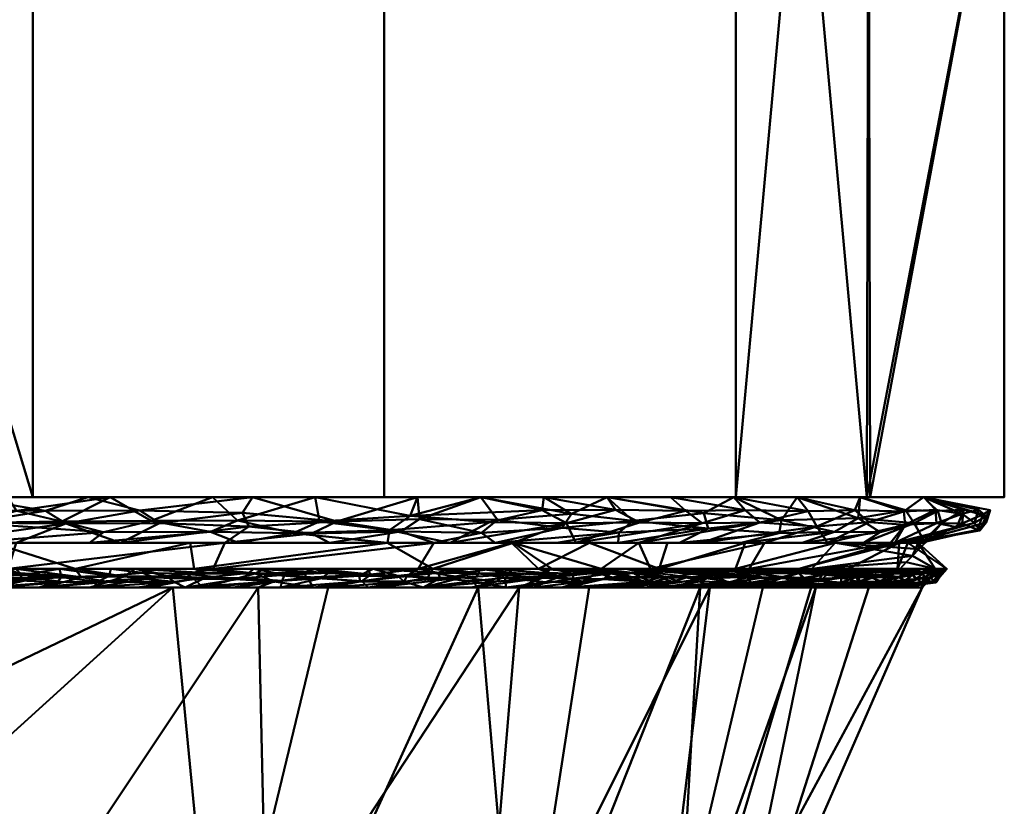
# Model space of a CAD drawing. Header units: millimetres. Extents: x -131 to 75, y -78 to 122.
# Tile 39 of 42: x 6 to 22, y -40 to -28. Entities that reach past the tile are written whole.
import ezdxf

# ---------------------------------------------------------------- set-up
doc = ezdxf.new("R2010")
doc.units = ezdxf.units.MM
doc.layers.add('G-IMPT', color=8, linetype='Continuous', lineweight=30)
doc.layers.add('P-SANR-FIXT', color=6, linetype='Continuous', lineweight=30)

# ---------------------------------------------------------------- blocks, each defined once
blk = doc.blocks.new('FFAS1722-709500ZN0 - 3D_FFAS1722-709500ZN0_D0_ipt-92439-View 1')
at = {"layer": 'G-IMPT', "lineweight": 40}
mesh = blk.add_polyface(dxfattribs=at)
corners = [(-5.328, 48.862, 19.718), (-5.116, 50.622, 18.935), (-4.904, 52.381, 18.151), (-4.693, 54.141, 17.368), (-4.481, 55.9, 16.584), (-9.467, 55.9, 14.335), (-13.493, 55.9, 10.633), (-16.151, 55.9, 5.853), (-17.173, 55.9, 0.48), (-16.453, 55.9, -4.942), (-14.066, 55.9, -9.863), (-10.252, 55.9, -13.785), (-5.4, 55.9, -16.308), (0, 55.9, -17.179), (2.26, 55.9, -17.03), (4.481, 55.9, -16.584), (4.693, 54.141, -17.368), (4.904, 52.381, -18.151), (5.116, 50.622, -18.935), (5.328, 48.862, -19.718), (2.687, 48.862, -20.248), (0, 48.862, -20.425), (-13.459, 48.862, -15.364), (-20.248, 48.862, -2.687), (-17.001, 48.862, 11.321), (-6.73, 48.862, -17.894), (-11.164, 48.862, 15.52), (-8.785, 48.862, 17.231), (-16.853, 48.862, -9.025), (-18.624, 48.862, 4.317), (-10.094, 48.862, -16.629), (-3.365, 48.862, -19.16), (-14.083, 48.862, 13.42), (-15.156, 48.862, -12.194), (-18.551, 48.862, -5.856), (-19.436, 48.862, 0.815), (-17.813, 48.862, 7.819)]
mesh.append_faces([[corners[k] for k in face] for face in [(16, 14, 15), (20, 18, 19)]], dxfattribs={"vtx0": -1})
mesh.append_faces([[corners[k] for k in face] for face in [(2, 27, 1), (13, 31, 12), (31, 13, 21), (10, 28, 9), (11, 22, 10), (7, 24, 6), (9, 23, 8), (8, 29, 7), (3, 5, 2), (26, 5, 32), (6, 32, 5)]], dxfattribs={"vtx0": -1, "vtx1": -1})
mesh.append_faces([[corners[k] for k in face] for face in [(17, 20, 14), (5, 27, 2)]], dxfattribs={"vtx0": -1, "vtx1": -1, "vtx2": -1})
mesh.append_faces([[corners[k] for k in face] for face in [(30, 11, 12), (14, 16, 17), (20, 17, 18), (6, 24, 32), (7, 29, 36)]], dxfattribs={"vtx0": -1, "vtx2": -1})
mesh.append_faces([[corners[k] for k in face] for face in [(13, 14, 20), (30, 22, 11), (25, 30, 12, 31), (36, 24, 7), (20, 21, 13), (33, 28, 10), (23, 35, 8), (35, 29, 8), (34, 23, 9), (26, 27, 5), (22, 33, 10), (28, 34, 9)]], dxfattribs={"vtx1": -1, "vtx2": -1})
mesh.append_faces([[corners[k] for k in face] for face in [(27, 0, 1), (3, 4, 5)]], dxfattribs={"vtx2": -1})
mesh = blk.add_polyface(dxfattribs=at)
corners = [(-20.38, 48.709, -2.33), (-20.486, 48.669, -1.522), (-20.432, 48.769, -1.32), (-20.177, 48.733, -3.607), (-19.823, 48.862, -3.48), (-20.012, 48.766, -4.333), (-20.461, 48.785, -0.4), (-19.842, 48.862, -0.936), (-19.912, 48.574, -5.38), (-20.046, 48.574, -4.714), (-19.944, 48.635, -5.037), (-20.155, 48.733, 3.726), (-20.261, 48.643, 3.516), (-20.084, 48.664, 4.332), (-20.253, 48.65, -3.527), (-20.101, 48.67, -4.232), (-20.241, 48.783, -3.029), (-20.299, 48.699, -3.003), (-19.903, 48.71, -4.963), (-19.639, 48.862, -0.061), (-20.045, 48.862, -1.812), (-20.248, 48.862, -2.687), (-20.581, 48.574, -0.678), (-20.626, 48.574, 0), (-20.509, 48.699, -0.677), (-20.492, 48.574, -2.035), (-20.437, 48.574, 0.456), (-20.249, 48.574, 0.912), (-20.508, 48.7, 0.689), (-20.515, 48.706, 0.006), (-20.37, 48.646, 2.797), (-20.278, 48.719, 3.05), (-20.427, 48.763, 1.44), (-20.467, 48.777, 0.334), (-20.495, 48.657, 1.531), (-19.875, 48.697, 5.111), (-19.985, 48.755, 4.488), (-19.493, 48.574, 2.735), (-20.375, 48.711, 2.361), (-19.233, 48.862, 1.69), (-20.449, 48.643, 2.16), (-19.871, 48.574, 1.823), (-20.447, 48.574, -2.714), (-20.18, 48.574, -4.047), (-20.313, 48.574, -3.38), (-20.537, 48.574, -1.357), (-19.436, 48.862, 0.815)]
mesh.append_faces([[corners[k] for k in face] for face in [(20, 2, 7), (41, 34, 27), (4, 16, 21), (44, 14, 43)]], dxfattribs={"vtx0": -1, "vtx1": -1})
mesh.append_faces([[corners[k] for k in face] for face in [(0, 1, 2), (3, 4, 5), (2, 6, 7), (11, 12, 13), (14, 3, 15), (16, 17, 0), (15, 5, 18), (9, 15, 10), (16, 0, 21), (0, 25, 1), (30, 12, 31), (32, 33, 28), (32, 28, 34), (35, 36, 13), (37, 12, 30), (32, 38, 39), (34, 28, 27), (38, 40, 30), (32, 34, 38), (29, 24, 23), (34, 40, 38), (13, 36, 11), (38, 30, 31), (11, 31, 12), (40, 41, 30), (40, 34, 41), (3, 5, 15), (14, 42, 17), (43, 14, 15), (18, 10, 15), (3, 14, 17), (16, 3, 17), (24, 1, 22), (3, 16, 4), (33, 6, 29), (24, 2, 1), (2, 20, 0), (19, 6, 33), (0, 17, 42), (32, 46, 33), (24, 6, 2), (28, 33, 29), (26, 28, 29), (24, 29, 6)]], dxfattribs={"vtx0": -1, "vtx1": -1, "vtx2": -1})
mesh.append_faces([[corners[k] for k in face] for face in [(6, 19, 7), (29, 23, 26), (0, 42, 25), (1, 45, 22)]], dxfattribs={"vtx0": -1, "vtx2": -1})
mesh.append_faces([[corners[k] for k in face] for face in [(8, 9, 10), (22, 23, 24), (26, 27, 28), (9, 43, 15), (44, 42, 14), (20, 21, 0), (25, 45, 1)]], dxfattribs={"vtx1": -1, "vtx2": -1})
mesh = blk.add_polyface(dxfattribs=at)
corners = [(-19.623, 48.77, -5.841), (-18.975, 48.862, -5.064), (-18.551, 48.862, -5.856), (-19.008, 48.713, 7.705), (-19.146, 48.637, 7.516), (-18.814, 48.648, 8.289), (-19.985, 48.755, 4.488), (-18.827, 48.862, 3.441), (-20.155, 48.733, 3.726), (-19.009, 48.695, -7.735), (-18.665, 48.759, -8.43), (-18.721, 48.662, -8.47), (-19.599, 48.78, 5.9), (-19.806, 48.783, 5.156), (-19.699, 48.706, 5.728), (-18.433, 48.734, 8.963), (-18.73, 48.726, 8.336), (-19.275, 48.777, -6.892), (-19.011, 48.785, -7.577), (-19.239, 48.704, -7.125), (-18.53, 48.574, -7.442), (-18.991, 48.574, -6.755), (-19.875, 48.697, 5.111), (-18.361, 48.574, 5.469), (-19.903, 48.71, -4.963), (-20.012, 48.766, -4.333), (-19.451, 48.574, -6.068), (-19.912, 48.574, -5.38), (-19.725, 48.669, -5.738), (-19.399, 48.862, -4.272), (-19.457, 48.705, -6.506), (-19.944, 48.635, -5.037), (-20.427, 48.763, 1.44), (-19.233, 48.862, 1.69), (-19.436, 48.862, 0.815), (-19.03, 48.862, 2.566), (-20.375, 48.711, 2.361), (-18.624, 48.862, 4.317), (-18.421, 48.862, 5.192), (-18.738, 48.574, 4.558), (-17.983, 48.574, 6.381), (-19.277, 48.695, 7.04), (-19.509, 48.705, 6.347), (-19.296, 48.779, 6.829), (-18.015, 48.862, 6.943), (-19.116, 48.574, 3.646), (-20.261, 48.643, 3.516), (-19.493, 48.574, 2.735), (-20.084, 48.664, 4.332), (-20.278, 48.719, 3.05), (-18.218, 48.862, 6.068), (-20.37, 48.646, 2.797), (-19.871, 48.574, 1.823), (-18.126, 48.862, -6.649), (-19.823, 48.862, -3.48), (-19.639, 48.862, -0.061), (-20.467, 48.777, 0.334)]
mesh.append_faces([[corners[k] for k in face] for face in [(37, 13, 38), (23, 22, 39), (45, 46, 47), (39, 48, 45), (38, 12, 50), (47, 51, 52), (53, 17, 2), (55, 56, 34), (35, 49, 7), (7, 6, 37)]], dxfattribs={"vtx0": -1, "vtx1": -1})
mesh.append_faces([[corners[k] for k in face] for face in [(3, 4, 5), (6, 7, 8), (9, 10, 11), (12, 13, 14), (15, 16, 5), (17, 18, 19), (14, 22, 23), (24, 25, 1), (0, 17, 30), (30, 28, 0), (0, 24, 1), (24, 0, 28), (31, 24, 28), (26, 28, 30), (40, 41, 42), (43, 12, 42), (42, 41, 43), (43, 3, 44), (3, 43, 41), (3, 41, 4), (41, 40, 4), (3, 5, 16), (20, 9, 11), (9, 20, 19), (48, 39, 22), (48, 46, 45), (8, 7, 49), (43, 50, 12), (22, 13, 6), (6, 13, 37), (38, 13, 12), (42, 12, 14), (36, 49, 35), (42, 14, 23), (22, 14, 13), (53, 18, 17), (0, 2, 17), (9, 18, 10), (30, 17, 19), (30, 19, 21), (9, 19, 18), (27, 31, 28)]], dxfattribs={"vtx0": -1, "vtx1": -1, "vtx2": -1})
mesh.append_faces([[corners[k] for k in face] for face in [(0, 1, 2), (19, 20, 21), (25, 29, 1), (32, 33, 34)]], dxfattribs={"vtx0": -1, "vtx2": -1})
mesh.append_faces([[corners[k] for k in face] for face in [(26, 27, 28), (35, 33, 36), (21, 26, 30), (54, 29, 25)]], dxfattribs={"vtx1": -1, "vtx2": -1})
mesh = blk.add_polyface(dxfattribs=at)
corners = [(-17.407, 48.862, 9.57), (-17.633, 48.783, 10.39), (-17.204, 48.862, 10.445), (-17.813, 48.862, 7.819), (-18.015, 48.862, 6.943), (-19.008, 48.713, 7.705), (-18.73, 48.726, 8.336), (-16.853, 48.862, -9.025), (-17.921, 48.778, -9.891), (-18.253, 48.785, -9.253), (-17.347, 48.788, -10.854), (-16.005, 48.862, -10.61), (-16.946, 48.717, -11.55), (-16.846, 48.638, -11.8), (-16.226, 48.574, -10.879), (-17.494, 48.703, -10.72), (-17.286, 48.783, 10.958), (-17.568, 48.708, 10.591), (-17.822, 48.708, -10.158), (-18.53, 48.574, -7.442), (-18.721, 48.662, -8.47), (-18.069, 48.574, -8.129), (-17.608, 48.574, -8.817), (-18.366, 48.644, -9.246), (-17.147, 48.574, -9.504), (-19.011, 48.785, -7.577), (-17.702, 48.862, -7.441), (-18.665, 48.759, -8.43), (-17.055, 48.681, 11.434), (-16.473, 48.574, 10.027), (-18.367, 48.644, 9.245), (-17.883, 48.641, 10.155), (-18.02, 48.72, 9.786), (-18.138, 48.704, -9.589), (-18.447, 48.713, -8.966), (-18.126, 48.862, -6.649), (-19.296, 48.779, 6.829), (-18.218, 48.862, 6.068), (-17.61, 48.862, 8.694), (-18.433, 48.734, 8.963), (-17.606, 48.574, 7.292), (-18.814, 48.648, 8.289), (-19.146, 48.637, 7.516), (-19.509, 48.705, 6.347), (-18.361, 48.574, 5.469), (-17.983, 48.574, 6.381), (-17.228, 48.574, 8.204), (-16.85, 48.574, 9.116), (-17.278, 48.862, -8.233), (-16.847, 48.77, 11.634), (-17.001, 48.862, 11.321), (-16.661, 48.702, 11.975), (-16.429, 48.862, -9.818), (-16.687, 48.574, -10.191)]
mesh.append_faces([[corners[k] for k in face] for face in [(0, 1, 2), (19, 20, 21), (26, 25, 35), (3, 6, 38), (40, 42, 45), (24, 18, 53)]], dxfattribs={"vtx0": -1, "vtx1": -1})
mesh.append_faces([[corners[k] for k in face] for face in [(6, 3, 5), (7, 8, 9), (10, 11, 12), (13, 14, 15), (16, 1, 17), (10, 18, 8), (25, 26, 27), (28, 16, 17), (17, 29, 28), (30, 31, 32), (33, 34, 9), (39, 38, 6), (1, 16, 2), (40, 41, 42), (39, 41, 30), (9, 34, 27), (34, 33, 23), (46, 30, 41), (24, 23, 33), (39, 30, 32), (39, 32, 0), (17, 31, 29), (32, 31, 17), (47, 31, 30), (49, 16, 28), (50, 16, 49), (49, 28, 51), (1, 32, 17), (32, 1, 0), (48, 9, 27), (33, 9, 8), (8, 18, 33), (34, 20, 27), (23, 21, 20), (34, 23, 20), (33, 18, 24), (15, 18, 10), (52, 10, 8), (15, 10, 12), (15, 53, 18), (12, 13, 15)]], dxfattribs={"vtx0": -1, "vtx1": -1, "vtx2": -1})
mesh.append_faces([[corners[k] for k in face] for face in [(36, 4, 37), (43, 44, 45), (41, 40, 46), (27, 26, 48), (31, 47, 29), (8, 7, 52), (15, 14, 53), (39, 0, 38)]], dxfattribs={"vtx0": -1, "vtx2": -1})
mesh.append_faces([[corners[k] for k in face] for face in [(3, 4, 5), (22, 21, 23, 24), (46, 47, 30), (48, 7, 9), (50, 2, 16)]], dxfattribs={"vtx1": -1, "vtx2": -1})
mesh = blk.add_polyface(dxfattribs=at)
corners = [(-16.245, 48.704, 12.531), (-16.003, 48.776, 12.764), (-16.426, 48.776, 12.215), (-14.914, 48.725, 14.067), (-14.812, 48.862, 12.895), (-15.377, 48.734, 13.551), (-15.304, 48.574, -12.253), (-16.367, 48.709, -12.365), (-15.826, 48.639, -13.134), (-14.843, 48.574, -12.941), (-15.277, 48.639, -13.77), (-14.382, 48.574, -13.628), (-15.06, 48.77, -13.87), (-14.494, 48.782, -14.451), (-14.708, 48.693, -14.316), (-15.514, 48.71, -13.42), (-14.732, 48.862, -12.987), (-16.127, 48.779, -12.604), (-15.949, 48.709, -12.9), (-16.536, 48.778, -12.064), (-15.765, 48.574, -11.566), (-16.226, 48.574, -10.879), (-16.846, 48.638, -11.8), (-16.661, 48.702, 11.975), (-14.905, 48.647, 14.161), (-14.438, 48.714, 14.566), (-16.946, 48.717, -11.55), (-14.585, 48.574, 14.585), (-14.451, 48.64, 14.632), (-15.483, 48.646, 13.53), (-15.813, 48.706, 13.07), (-17.055, 48.681, 11.434), (-15.718, 48.574, 11.85), (-16.473, 48.574, 10.027), (-16.095, 48.574, 10.939), (-15.34, 48.574, 12.762), (-15.542, 48.862, 12.371), (-16.271, 48.862, 11.846), (-17.001, 48.862, 11.321), (-16.847, 48.77, 11.634), (-14.962, 48.574, 13.673), (-16.005, 48.862, -10.61), (-17.347, 48.788, -10.854), (-16.429, 48.862, -9.818), (-14.083, 48.862, 13.42), (-15.581, 48.862, -11.402), (-14.308, 48.862, -13.779), (-13.865, 48.714, -15.113), (-15.156, 48.862, -12.194)]
mesh.append_faces([[corners[k] for k in face] for face in [(9, 10, 11), (32, 31, 34), (37, 2, 36), (40, 29, 35), (41, 42, 43), (20, 7, 6), (36, 1, 4), (48, 17, 45), (45, 19, 41), (4, 3, 44)]], dxfattribs={"vtx0": -1, "vtx1": -1})
mesh.append_faces([[corners[k] for k in face] for face in [(0, 1, 2), (3, 4, 5), (6, 7, 8), (12, 13, 14), (5, 4, 1), (15, 16, 12), (7, 17, 18), (17, 7, 19), (23, 0, 2), (24, 25, 3), (26, 7, 22), (27, 28, 24), (29, 5, 30), (29, 24, 3), (0, 30, 1), (23, 31, 32), (36, 2, 1), (37, 39, 2), (0, 23, 32), (23, 2, 39), (5, 1, 30), (24, 29, 40), (30, 0, 35), (35, 29, 30), (5, 29, 3), (28, 25, 24), (10, 8, 15), (3, 25, 44), (17, 19, 45), (20, 22, 7), (41, 19, 26), (46, 13, 12), (14, 13, 47), (10, 15, 12), (10, 14, 11), (14, 10, 12), (9, 8, 10), (15, 8, 18), (17, 16, 15), (18, 8, 7), (15, 18, 17), (19, 7, 26)]], dxfattribs={"vtx0": -1, "vtx1": -1, "vtx2": -1})
mesh.append_faces([[corners[k] for k in face] for face in [(20, 21, 22), (33, 34, 31), (32, 35, 0), (37, 38, 39), (40, 27, 24), (48, 16, 17), (16, 46, 12), (9, 6, 8)]], dxfattribs={"vtx1": -1, "vtx2": -1})
mesh = blk.add_polyface(dxfattribs=at)
corners = [(-12.231, 48.682, 16.492), (-11.85, 48.574, 15.718), (-11.635, 48.684, 16.916), (-11.894, 48.862, 14.995), (-12.69, 48.716, 16.11), (-12.324, 48.777, 16.344), (-13.467, 48.648, -15.534), (-13.367, 48.767, -15.51), (-12.875, 48.719, -15.961), (-13.461, 48.574, -15.002), (-13.971, 48.639, -15.093), (-11.814, 48.665, -16.809), (-12.364, 48.687, -16.388), (-11.679, 48.767, -16.818), (-11.756, 48.574, -16.643), (-12.539, 48.574, -16.377), (-12.618, 48.862, -15.68), (-12.327, 48.772, -16.346), (-13.865, 48.714, -15.113), (-12.845, 48.637, -16.064), (-13.884, 48.862, -14.571), (-13.459, 48.862, -15.364), (-13.21, 48.709, 15.693), (-12.722, 48.635, 16.163), (-11.651, 48.769, 16.836), (-13.745, 48.77, 15.174), (-13.859, 48.669, 15.163), (-13.228, 48.637, 15.75), (-11.164, 48.862, 15.52), (-12.623, 48.862, 14.47), (-13.353, 48.862, 13.945), (-14.438, 48.714, 14.566), (-14.083, 48.862, 13.42), (-14.451, 48.64, 14.632), (-11.777, 48.862, -15.996), (-10.936, 48.862, -16.313), (-10.848, 48.71, -17.409), (-13, 48.574, -15.69), (-14.708, 48.693, -14.316), (-13.922, 48.574, -14.315), (-14.494, 48.782, -14.451), (-14.382, 48.574, -13.628), (-11.068, 48.718, 17.263), (-10.939, 48.574, 16.095), (-12.762, 48.574, 15.34), (-13.673, 48.574, 14.963), (-14.585, 48.574, 14.585), (-10.972, 48.574, -16.908), (-14.308, 48.862, -13.779)]
mesh.append_faces([[corners[k] for k in face] for face in [(16, 7, 21), (37, 19, 15), (41, 38, 39), (43, 2, 1), (14, 11, 47), (20, 40, 48)]], dxfattribs={"vtx0": -1, "vtx1": -1})
mesh.append_faces([[corners[k] for k in face] for face in [(0, 1, 2), (3, 4, 5), (6, 7, 8), (6, 9, 10), (11, 12, 13), (16, 17, 8), (13, 12, 17), (6, 18, 7), (12, 19, 8), (4, 22, 23), (2, 24, 0), (25, 26, 22), (24, 5, 0), (27, 22, 26), (22, 27, 23), (33, 26, 31), (34, 13, 17), (11, 13, 36), (12, 8, 17), (6, 19, 37), (12, 11, 15), (15, 19, 12), (19, 6, 8), (10, 18, 6), (18, 10, 38), (10, 39, 38), (18, 40, 20), (28, 5, 24), (0, 5, 4), (2, 42, 24), (23, 0, 4), (22, 4, 3), (0, 23, 1), (27, 44, 23), (45, 27, 26), (30, 31, 25), (29, 25, 22), (26, 25, 31), (8, 7, 16), (18, 20, 7), (26, 33, 45)]], dxfattribs={"vtx0": -1, "vtx1": -1, "vtx2": -1})
mesh.append_faces([[corners[k] for k in face] for face in [(5, 28, 3), (25, 29, 30), (31, 30, 32), (10, 9, 39), (27, 45, 44)]], dxfattribs={"vtx0": -1, "vtx2": -1})
mesh.append_faces([[corners[k] for k in face] for face in [(14, 15, 11), (20, 21, 7), (34, 35, 13), (16, 34, 17), (37, 9, 6), (3, 29, 22), (44, 1, 23), (46, 45, 33)]], dxfattribs={"vtx1": -1, "vtx2": -1})
mesh = blk.add_polyface(dxfattribs=at)
corners = [(-9.274, 48.712, 18.294), (-8.807, 48.773, 18.481), (-8.976, 48.862, 17.094), (-7.635, 48.773, -18.995), (-8.498, 48.711, -18.669), (-7.571, 48.862, -17.578), (-11.814, 48.665, -16.809), (-10.776, 48.633, -17.524), (-10.972, 48.574, -16.908), (-11.169, 48.64, 17.269), (-11.068, 48.718, 17.263), (-11.635, 48.684, 16.916), (-8.695, 48.69, 18.594), (-8.042, 48.694, 18.883), (-9.116, 48.574, 16.85), (-9.26, 48.636, 18.367), (-9.948, 48.64, 18), (-8.412, 48.862, -17.262), (-10.046, 48.648, -17.938), (-10.848, 48.71, -17.409), (-9.253, 48.862, -16.945), (-9.11, 48.729, -18.364), (-8.995, 48.651, -18.484), (-9.729, 48.733, -18.04), (-8.621, 48.574, -17.705), (-8.327, 48.64, -18.804), (-10.094, 48.862, -16.629), (-10.333, 48.77, -17.675), (-10.936, 48.862, -16.313), (-7.837, 48.574, -17.97), (-9.404, 48.574, -17.439), (-10.188, 48.574, -17.174), (-11.679, 48.767, -16.818), (-7.811, 48.682, -18.989), (-8.204, 48.574, 17.228), (-10.496, 48.669, 17.659), (-10.46, 48.759, 17.608), (-9.871, 48.717, 17.975), (-9.705, 48.862, 16.569), (-10.435, 48.862, 16.044), (-11.651, 48.769, 16.836), (-7.797, 48.773, 18.929), (-7.516, 48.862, 18.144), (-11.164, 48.862, 15.52), (-10.027, 48.574, 16.473), (-10.939, 48.574, 16.095), (-8.246, 48.862, 17.619)]
mesh.append_faces([[corners[k] for k in face] for face in [(5, 4, 17), (26, 27, 28), (30, 22, 24), (39, 36, 38), (2, 1, 46), (14, 16, 44)]], dxfattribs={"vtx0": -1, "vtx1": -1})
mesh.append_faces([[corners[k] for k in face] for face in [(0, 1, 2), (3, 4, 5), (6, 7, 8), (9, 10, 11), (12, 13, 1), (14, 15, 16), (18, 7, 19), (22, 23, 21), (24, 22, 25), (19, 28, 27), (32, 28, 19), (4, 3, 33), (33, 25, 4), (35, 36, 10), (37, 36, 35), (12, 0, 15), (10, 39, 40), (4, 25, 22), (25, 33, 29), (4, 22, 21), (18, 23, 22), (21, 17, 4), (23, 20, 21), (41, 42, 1), (41, 1, 13), (35, 10, 9), (35, 44, 16), (9, 11, 45), (37, 35, 16), (35, 9, 44), (10, 36, 39), (12, 34, 13), (16, 15, 0), (37, 16, 0), (12, 15, 34), (0, 12, 1), (2, 37, 0), (30, 18, 22), (27, 23, 18), (31, 7, 18), (19, 7, 6), (19, 27, 18), (23, 27, 20), (37, 2, 36)]], dxfattribs={"vtx0": -1, "vtx1": -1, "vtx2": -1})
mesh.append_faces([[corners[k] for k in face] for face in [(25, 29, 24), (18, 30, 31), (36, 2, 38), (9, 45, 44)]], dxfattribs={"vtx0": -1, "vtx2": -1})
mesh.append_faces([[corners[k] for k in face] for face in [(20, 17, 21), (14, 34, 15), (31, 8, 7), (39, 43, 40), (42, 46, 1), (26, 20, 27)]], dxfattribs={"vtx1": -1, "vtx2": -1})
mesh = blk.add_polyface(dxfattribs=at)
corners = [(-3.576, 48.653, 20.241), (-4.35, 48.783, 19.999), (-4.695, 48.708, 19.969), (-6.693, 48.72, 19.383), (-7.383, 48.705, 19.141), (-6.45, 48.642, 19.526), (-5.704, 48.78, -19.657), (-5.835, 48.698, -19.674), (-6.437, 48.753, -19.446), (-5.253, 48.574, -18.846), (-5.052, 48.648, -19.928), (-4.237, 48.574, -19.19), (-5.352, 48.704, 19.806), (-5.772, 48.644, 19.736), (-4.558, 48.574, 18.738), (-7.113, 48.778, 19.193), (-7.797, 48.773, 18.929), (-5.047, 48.781, 19.835), (-5.469, 48.574, 18.361), (-5.185, 48.727, -19.834), (-7.292, 48.574, 17.606), (-6.381, 48.574, 17.983), (-5.328, 48.862, 19.718), (-5.988, 48.719, 19.612), (-4.491, 48.725, -20.004), (-7.635, 48.773, -18.995), (-7.571, 48.862, -17.578), (-6.73, 48.862, -17.894), (-6.477, 48.672, -19.492), (-7.053, 48.574, -18.236), (-7.837, 48.574, -17.97), (-7.811, 48.682, -18.989), (-7.083, 48.703, -19.256), (-7.017, 48.782, -19.226), (-6.27, 48.574, -18.502), (-6.787, 48.862, 18.669), (-6.057, 48.862, 19.193), (-7.516, 48.862, 18.144), (-8.042, 48.694, 18.883), (-8.204, 48.574, 17.228), (-3.646, 48.574, 19.116), (-4.668, 48.862, 19.851), (-4.007, 48.862, 19.983), (-5.047, 48.862, -18.527), (-4.206, 48.862, -18.843), (-4.188, 48.647, -20.129), (-5.888, 48.862, -18.211), (-3.803, 48.722, -20.149)]
mesh.append_faces([[corners[k] for k in face] for face in [(9, 10, 11), (37, 16, 35), (20, 38, 39), (40, 2, 14), (22, 17, 41), (34, 28, 9)]], dxfattribs={"vtx0": -1, "vtx1": -1})
mesh.append_faces([[corners[k] for k in face] for face in [(0, 1, 2), (3, 4, 5), (6, 7, 8), (12, 13, 14), (4, 15, 16), (2, 17, 12), (5, 18, 13), (7, 19, 10), (22, 23, 17), (6, 19, 7), (24, 10, 19), (28, 8, 7), (32, 33, 8), (32, 31, 25), (31, 32, 29), (15, 35, 16), (23, 3, 5), (2, 1, 17), (21, 5, 4), (23, 5, 13), (3, 15, 4), (4, 16, 38), (38, 20, 4), (13, 12, 23), (23, 36, 3), (2, 12, 14), (12, 17, 23), (1, 41, 17), (7, 9, 28), (45, 11, 10), (24, 45, 10), (10, 9, 7), (44, 24, 19), (43, 19, 6), (33, 32, 25), (32, 8, 28), (8, 46, 6), (32, 28, 29), (8, 33, 46), (33, 25, 27), (24, 44, 47), (36, 15, 3)]], dxfattribs={"vtx0": -1, "vtx1": -1, "vtx2": -1})
mesh.append_faces([[corners[k] for k in face] for face in [(4, 20, 21), (25, 26, 27), (15, 36, 35), (13, 18, 14), (1, 42, 41), (19, 43, 44), (23, 22, 36)]], dxfattribs={"vtx0": -1, "vtx2": -1})
mesh.append_faces([[corners[k] for k in face] for face in [(29, 30, 31), (34, 29, 28), (21, 18, 5), (46, 43, 6), (27, 46, 33)]], dxfattribs={"vtx1": -1, "vtx2": -1})
mesh = blk.add_polyface(dxfattribs=at)
corners = [(-19.912, 48.574, -5.38), (-20.007, 48.475, -5.406), (-20.103, 48.376, -5.432), (-20.198, 48.277, -5.457), (-20.293, 48.179, -5.483), (-19.763, 48.179, 7.162), (-12.069, 48.179, 17.211), (0, 48.179, 21.021), (12.78, 48.179, 16.691), (20.294, 48.179, 5.483), (20.199, 48.277, 5.457), (20.103, 48.376, 5.432), (20.008, 48.475, 5.406), (19.912, 48.574, 5.38), (12.691, 48.574, 16.26), (0.384, 48.574, 20.623), (0.192, 48.574, 20.625), (0, 48.574, 20.626), (-14.585, 48.574, 14.585), (-20.626, 48.574, 0), (-20.447, 48.574, -2.714), (-20.028, 48.179, 0.839), (-15.916, 48.179, 12.187), (-7.292, 48.574, 17.606), (-17.605, 48.574, 7.292), (-10.939, 48.574, 16.095), (-6.034, 48.179, 19.116), (17.544, 48.179, 9.584), (16.302, 48.574, 10.82), (18.572, 48.574, 7.399), (-20.19, 48.179, -3.011), (18.919, 48.179, 7.534), (6.538, 48.574, 18.441), (6.39, 48.179, 18.856), (3.195, 48.179, 19.939), (-19.896, 48.179, 4.001), (-19.116, 48.574, 3.646), (-18.361, 48.574, 5.469), (15.162, 48.179, 13.138), (9.615, 48.574, 17.35), (9.585, 48.179, 17.773), (-3.646, 48.574, 19.116), (-3.017, 48.179, 20.069), (-16.095, 48.574, 10.939), (-17.84, 48.179, 9.674), (-12.762, 48.574, 15.34), (-13.993, 48.179, 14.699), (-9.052, 48.179, 18.164), (17.437, 48.574, 9.11), (3.461, 48.574, 19.532), (-19.871, 48.574, 1.823), (13.971, 48.179, 14.914), (14.497, 48.574, 13.54), (16.353, 48.179, 11.361), (-5.469, 48.574, 18.361), (-1.823, 48.574, 19.871), (-15.34, 48.574, 12.762), (-16.85, 48.574, 9.116), (-9.115, 48.574, 16.85)]
mesh.append_faces([[corners[k] for k in face] for face in [(6, 45, 46), (2, 20, 1), (44, 24, 5), (7, 55, 42), (18, 46, 45), (38, 52, 51), (14, 51, 52), (5, 37, 35), (22, 43, 44), (52, 38, 28), (42, 41, 26), (47, 58, 6)]], dxfattribs={"vtx0": -1, "vtx1": -1})
mesh.append_faces([[corners[k] for k in face] for face in [(11, 29, 31), (30, 20, 2)]], dxfattribs={"vtx0": -1, "vtx1": -1, "vtx2": -1})
mesh.append_faces([[corners[k] for k in face] for face in [(26, 41, 54), (8, 14, 39), (31, 10, 11), (35, 37, 36), (23, 47, 26), (35, 36, 50), (27, 48, 28), (49, 34, 33), (50, 21, 35), (33, 32, 49), (7, 17, 55), (31, 29, 48), (14, 8, 51), (46, 18, 56)]], dxfattribs={"vtx0": -1, "vtx2": -1})
mesh.append_faces([[corners[k] for k in face] for face in [(28, 38, 53, 27)]], dxfattribs={"vtx0": -1, "vtx3": -1})
mesh.append_faces([[corners[k] for k in face] for face in [(11, 12, 29), (33, 40, 32), (30, 21, 19), (2, 3, 30), (57, 24, 44, 43), (19, 20, 30), (54, 23, 26), (39, 32, 40), (16, 17, 7), (7, 34, 15), (15, 16, 7), (24, 37, 5), (40, 8, 39), (49, 15, 34), (23, 58, 47), (56, 43, 22), (25, 45, 6, 58), (27, 31, 48), (50, 19, 21), (55, 41, 42), (22, 46, 56)]], dxfattribs={"vtx1": -1, "vtx2": -1})
mesh.append_faces([[corners[k] for k in face] for face in [(20, 0, 1), (31, 9, 10), (3, 4, 30), (12, 13, 29)]], dxfattribs={"vtx2": -1})
mesh = blk.add_polyface(dxfattribs=at)
corners = [(-20.293, 48.179, -5.483), (-20.198, 48.277, -5.457), (-20.103, 48.376, -5.432), (-20.007, 48.475, -5.406), (-19.912, 48.574, -5.38), (-12.539, 48.574, -16.377), (0, 48.574, -20.626), (14.585, 48.574, -14.585), (20.626, 48.574, 0), (20.447, 48.574, 2.714), (19.912, 48.574, 5.38), (20.008, 48.475, 5.406), (20.103, 48.376, 5.432), (20.199, 48.277, 5.457), (20.294, 48.179, 5.483), (19.764, 48.179, -7.162), (12.07, 48.179, -17.211), (0, 48.179, -21.021), (-12.779, 48.179, -16.691), (7.293, 48.574, -17.606), (17.606, 48.574, -7.293), (20.029, 48.179, -0.839), (15.917, 48.179, -12.187), (10.939, 48.574, -16.095), (6.035, 48.179, -19.116), (-17.544, 48.179, -9.584), (-16.226, 48.574, -10.879), (-18.563, 48.574, -7.392), (20.19, 48.179, 3.011), (-18.918, 48.179, -7.534), (-6.27, 48.574, -18.502), (-6.389, 48.179, -18.856), (-3.194, 48.179, -19.939), (19.116, 48.574, -3.646), (19.897, 48.179, -4.001), (-15.161, 48.179, -13.138), (-9.584, 48.179, -17.773), (-9.404, 48.574, -17.439), (3.646, 48.574, -19.116), (16.095, 48.574, -10.939), (17.84, 48.179, -9.674), (13.993, 48.179, -14.699), (9.052, 48.179, -18.164), (-17.394, 48.574, -9.135), (-3.135, 48.574, -19.564), (18.361, 48.574, -5.469), (19.871, 48.574, -1.823), (-13.97, 48.179, -14.914), (-14.382, 48.574, -13.628), (-16.352, 48.179, -11.361), (1.823, 48.574, -19.871), (3.018, 48.179, -20.069), (5.469, 48.574, -18.361), (15.34, 48.574, -12.762), (16.851, 48.574, -9.116), (12.762, 48.574, -15.34), (9.116, 48.574, -16.85)]
mesh.append_faces([[corners[k] for k in face] for face in [(36, 30, 31), (40, 20, 15), (42, 56, 16), (12, 9, 11), (44, 31, 30), (17, 50, 51), (15, 45, 34), (2, 29, 1), (56, 42, 19), (5, 47, 48), (35, 48, 47), (32, 6, 17), (38, 51, 50), (54, 40, 39), (16, 55, 41), (22, 39, 40), (23, 16, 56), (33, 34, 45), (48, 35, 26), (51, 38, 24), (7, 41, 55)]], dxfattribs={"vtx0": -1, "vtx1": -1})
mesh.append_faces([[corners[k] for k in face] for face in [(9, 12, 28), (2, 27, 29)]], dxfattribs={"vtx0": -1, "vtx1": -1, "vtx2": -1})
mesh.append_faces([[corners[k] for k in face] for face in [(8, 28, 21), (19, 42, 24), (46, 21, 34), (34, 33, 46), (25, 43, 26), (26, 35, 49), (24, 38, 52), (29, 27, 43), (15, 20, 45), (5, 18, 47), (17, 6, 50), (41, 7, 53), (16, 23, 55)]], dxfattribs={"vtx0": -1, "vtx2": -1})
mesh.append_faces([[corners[k] for k in face] for face in [(14, 28, 13)]], dxfattribs={"vtx1": -1})
mesh.append_faces([[corners[k] for k in face] for face in [(37, 30, 36), (12, 13, 28), (36, 18, 37), (8, 9, 28), (54, 20, 40), (44, 6, 32), (2, 3, 27), (25, 29, 43), (5, 37, 18), (32, 31, 44), (46, 8, 21), (53, 39, 22), (49, 25, 26), (52, 19, 24), (22, 41, 53)]], dxfattribs={"vtx1": -1, "vtx2": -1})
mesh.append_faces([[corners[k] for k in face] for face in [(9, 10, 11), (3, 4, 27), (29, 0, 1)]], dxfattribs={"vtx2": -1})
mesh = blk.add_polyface(dxfattribs=at)
corners = [(0, 48.179, -21.021), (0, 48.029, -21.144), (0, 47.858, -21.236), (0, 47.673, -21.294), (0, 47.48, -21.314), (-12.528, 47.48, -17.244), (-20.271, 47.48, -6.586), (-20.271, 47.48, 6.586), (-12.528, 47.48, 17.244), (0, 47.48, 21.314), (0, 47.673, 21.294), (0, 47.858, 21.236), (0, 48.029, 21.144), (0, 48.179, 21.021), (-12.069, 48.179, 17.211), (-19.763, 48.179, 7.162), (-20.293, 48.179, -5.483), (-12.779, 48.179, -16.691), (-7.51, 48.179, 18.65), (-6.264, 47.48, 19.279), (-3.742, 47.48, 20.098), (-7.484, 47.48, -18.883), (-6.389, 48.179, -18.856), (-3.721, 48.179, -19.76), (-3.755, 48.179, 19.836), (-3.742, 47.48, -20.098), (-2.742, 47.911, 21.035), (-2.742, 47.911, -21.035), (-1.871, 47.48, 20.706), (-1.871, 47.48, -20.706), (-15.916, 48.179, 12.187), (-16.399, 47.48, 11.915), (-14.463, 47.48, 14.579), (-16.399, 47.48, -11.915), (-16.536, 48.179, -11.087), (-14.658, 48.179, -13.889), (-1.596, 47.753, 21.214), (-1.596, 47.753, -21.214), (-20.028, 48.179, 0.839), (-20.271, 47.48), (-20.271, 47.48, 3.293), (-5.692, 47.875, 20.452), (-9.396, 47.48, 18.261), (-5.69, 47.875, -20.452), (-9.584, 48.179, -17.773), (-8.585, 47.879, -19.414), (-14.463, 47.48, -14.579), (-19.896, 48.179, 4.001), (-13.993, 48.179, 14.699), (-13.629, 47.861, 16.284), (-11.03, 47.854, 18.149), (-15.926, 47.866, 14.042), (-3.238, 47.694, 21.041), (-4.937, 47.676, 20.713), (-3.238, 47.694, -21.041), (-5.613, 47.48, -19.49), (-6.838, 47.687, -20.163), (-11.295, 47.855, -17.985), (-13.755, 47.829, -16.194), (-17.768, 47.868, 11.622), (-18.335, 47.48, 9.251), (-17.84, 48.179, 9.674), (-20.467, 47.877, 5.633), (-19.441, 47.865, 8.537), (-15.831, 47.842, -14.164), (-21.052, 47.875, 2.736), (-4.224, 47.843, -20.818), (-5.254, 47.679, -20.634), (-4.628, 48.02, -20.638), (-5.055, 48.179, -19.308), (-8.455, 47.842, 19.488), (-10.006, 47.48, -18.063), (-4.226, 47.861, 20.811), (-6.394, 47.691, 20.307), (-7.091, 47.853, 20.02), (-5.633, 48.179, 19.243), (-7.728, 48.015, 19.692), (-9.79, 48.179, 17.931), (-9.361, 48.013, 18.971), (-21.231, 47.87, -0.108), (-20.271, 47.48, -3.293), (-20.161, 48.179, -2.322), (-20.86, 47.884, -3.918), (-18.415, 48.179, -8.285), (-18.335, 47.48, -9.251), (-20.128, 47.878, -6.743), (-18.097, 47.831, -11.133), (-8.28, 47.682, -19.616), (-9.853, 47.721, -18.864), (-9.951, 47.929, -18.723), (-11.182, 48.179, -17.232), (-12.275, 48.007, -17.234), (-10.912, 48.037, -18.104), (-13.506, 48.026, -16.272), (-13.718, 48.179, -15.29), (-14.741, 47.948, -15.226), (-14.887, 47.736, -15.204), (-7.151, 47.884, -19.984), (-12.56, 47.815, -17.144), (-15.608, 48.022, -14.271), (-16.975, 47.961, -12.676), (-16.909, 47.726, -12.922), (-15.431, 47.48, -13.247), (-10.625, 48.031, 18.28), (-12.102, 47.987, 17.371), (-12.419, 47.765, 17.268), (-13.496, 47.48, 15.911), (-14.439, 47.681, 15.648), (-14.811, 47.879, 15.206), (-15.556, 47.674, 14.54), (-15.431, 47.48, 13.247), (-16.634, 47.689, 13.288), (-16.884, 47.879, 12.865), (-17.543, 47.678, 12.068), (-18.504, 47.696, 10.525), (-18.638, 47.928, 10.11), (-17.367, 47.48, 10.583), (-19.22, 47.68, 9.161), (-19.303, 47.48, 7.919), (-19.969, 47.698, 7.377), (-19.99, 47.901, 7.11), (-20.456, 47.673, 5.913), (-20.86, 47.735, 4.2), (-20.271, 47.48, 4.94), (-20.779, 47.939, 4.193), (-21.11, 47.675, 2.785), (-20.271, 47.48, 1.647), (-21.227, 47.771, 1.329), (-21.13, 47.988, 1.303), (-19.962, 48.179, 2.42), (-21.292, 47.68, 0.065), (-21.177, 47.743, -2.052), (-21.101, 47.981, -1.754), (-20.094, 48.179, -0.741), (-9.776, 47.835, 18.863), (-19.272, 47.803, -8.97), (-17.475, 48.179, -9.686), (-18.908, 48.011, -9.488), (-19.606, 48.017, -7.937), (-19.354, 48.179, -6.884), (-18.063, 48.031, -10.989), (-1.877, 48.179, 20.429), (-1.86, 48.179, -20.391), (-7.987, 48.179, -18.315), (-13.031, 48.179, 15.955), (-10.962, 47.48, 17.752), (-14.954, 48.179, 13.443), (-13.496, 47.48, -15.911), (-16.878, 48.179, 10.931), (-19.829, 48.179, 5.581), (-18.801, 48.179, 8.418), (-7.83, 47.48, 18.77), (-20.227, 48.179, -3.903), (-20.271, 47.48, -4.94), (-20.488, 47.691, -5.786), (-20.884, 47.672, -4.158), (-19.993, 47.678, -7.323), (-19.303, 47.48, -7.919), (-20.545, 47.876, -5.342), (-17.367, 47.48, -10.583), (-15.597, 48.179, -12.488), (-20.271, 47.48, -1.647)]
mesh.append_faces([[corners[k] for k in face] for face in [(1, 142, 0), (141, 12, 13)]], dxfattribs={"vtx0": -1})
mesh.append_faces([[corners[k] for k in face] for face in [(12, 36, 11), (144, 104, 14), (94, 99, 35), (149, 120, 15), (28, 52, 20), (90, 91, 17), (136, 137, 83), (152, 132, 81), (44, 92, 90), (69, 97, 22), (46, 96, 147), (48, 108, 144), (8, 105, 106), (30, 112, 146), (61, 115, 148), (47, 124, 149), (123, 122, 40), (129, 124, 47), (19, 73, 151), (34, 140, 136), (139, 85, 16), (143, 89, 44), (22, 97, 143), (145, 105, 8), (42, 134, 145), (150, 115, 61), (15, 120, 150), (157, 135, 84)]], dxfattribs={"vtx0": -1, "vtx1": -1})
mesh.append_faces([[corners[k] for k in face] for face in [(24, 41, 72), (117, 115, 63), (93, 98, 58), (12, 141, 26), (49, 107, 105), (36, 12, 26), (53, 20, 52), (32, 107, 109), (1, 27, 142), (131, 132, 82), (93, 17, 91), (27, 37, 54), (43, 69, 68), (68, 23, 27), (36, 52, 28), (158, 16, 85), (43, 67, 56), (27, 1, 37), (43, 56, 97), (52, 26, 72), (27, 54, 66), (121, 7, 119), (68, 27, 66), (84, 135, 86), (52, 36, 26), (28, 10, 36), (3, 29, 37), (130, 127, 79), (40, 122, 125), (74, 76, 70), (18, 78, 76), (105, 50, 104), (73, 19, 53), (45, 88, 89), (57, 92, 89), (87, 88, 45), (45, 143, 97), (51, 109, 108), (95, 64, 99), (62, 122, 121), (134, 50, 145), (134, 70, 78), (104, 50, 103), (59, 113, 112), (53, 72, 41), (73, 53, 41), (29, 54, 37), (67, 43, 66), (87, 56, 21), (56, 87, 97), (52, 72, 53), (96, 64, 95), (62, 121, 120), (30, 59, 112), (31, 111, 113), (124, 65, 122), (117, 119, 118), (63, 150, 120), (64, 102, 101), (128, 79, 127), (54, 25, 67), (68, 66, 43), (67, 66, 54), (56, 67, 55), (134, 42, 70), (43, 97, 69), (76, 41, 75), (97, 87, 45), (24, 72, 26), (41, 74, 73), (74, 70, 151), (76, 74, 41), (78, 70, 76), (103, 78, 77), (134, 103, 50), (78, 103, 134), (79, 133, 132), (154, 85, 156), (161, 130, 131), (100, 101, 86), (131, 130, 79), (155, 154, 153), (85, 139, 138), (6, 154, 156), (137, 86, 135), (101, 159, 86), (100, 99, 64), (88, 87, 71), (71, 57, 88), (89, 88, 57), (90, 92, 91), (104, 144, 49), (98, 91, 57), (89, 92, 44), (91, 98, 93), (91, 92, 57), (58, 96, 95), (95, 93, 58), (99, 94, 95), (94, 93, 95), (96, 58, 147), (89, 143, 45), (57, 5, 98), (64, 101, 100), (100, 160, 99), (140, 100, 86), (64, 96, 102), (104, 103, 14), (105, 104, 49), (106, 105, 107), (108, 146, 51), (108, 107, 49), (107, 108, 109), (108, 49, 144), (111, 109, 51), (109, 111, 110), (112, 111, 51), (111, 112, 113), (112, 51, 146), (114, 113, 59), (114, 116, 113), (115, 114, 59), (117, 60, 114), (115, 59, 148), (151, 73, 74), (115, 117, 114), (119, 117, 63), (120, 119, 63), (119, 120, 121), (115, 150, 63), (62, 124, 122), (122, 123, 121), (125, 122, 65), (124, 62, 149), (65, 129, 128), (65, 128, 127), (127, 125, 65), (130, 126, 127), (126, 125, 127), (124, 129, 65), (105, 145, 50), (132, 131, 79), (155, 131, 82), (132, 152, 82), (79, 128, 133), (135, 157, 156), (137, 138, 83), (137, 136, 140), (138, 135, 85), (135, 138, 137), (100, 140, 34), (137, 140, 86), (98, 147, 58), (120, 149, 62), (158, 85, 154), (131, 155, 80), (155, 82, 158), (85, 135, 156), (155, 158, 154), (158, 82, 152)]], dxfattribs={"vtx0": -1, "vtx1": -1, "vtx2": -1})
mesh.append_faces([[corners[k] for k in face] for face in [(36, 10, 11), (27, 23, 142), (78, 18, 77), (54, 29, 25), (107, 32, 106), (56, 55, 21), (98, 5, 147), (113, 116, 31), (154, 6, 153), (41, 24, 75), (76, 75, 18), (100, 34, 160), (114, 60, 116), (59, 30, 148), (70, 42, 151), (158, 152, 16), (131, 80, 161)]], dxfattribs={"vtx0": -1, "vtx2": -1})
mesh.append_faces([[corners[k] for k in face] for face in [(128, 129, 38, 133), (101, 102, 33, 159)]], dxfattribs={"vtx0": -1, "vtx3": -1})
mesh.append_faces([[corners[k] for k in face] for face in [(25, 55, 67), (110, 32, 109), (2, 3, 37), (1, 2, 37), (48, 146, 108), (19, 20, 53), (118, 60, 117), (69, 23, 68), (71, 5, 57), (21, 71, 87), (94, 17, 93), (77, 14, 103), (160, 35, 99), (46, 102, 96), (31, 110, 111), (7, 118, 119), (123, 7, 121), (126, 40, 125), (39, 126, 130, 161), (133, 81, 132), (139, 83, 138), (141, 24, 26), (153, 80, 155), (157, 6, 156), (159, 84, 86)]], dxfattribs={"vtx1": -1, "vtx2": -1})
mesh.append_faces([[corners[k] for k in face] for face in [(3, 4, 29), (28, 9, 10)]], dxfattribs={"vtx2": -1})
mesh = blk.add_polyface(dxfattribs=at)
corners = [(21.506, 25.5), (21.506, 30.995), (21.506, 36.49), (21.506, 41.985), (21.506, 47.48), (17.399, 47.48, 12.641), (6.646, 47.48, 20.454), (-6.646, 47.48, 20.454), (-17.399, 47.48, 12.641), (-21.506, 47.48), (-21.506, 41.985), (-21.506, 36.49), (-21.506, 30.995), (-21.506, 25.5), (-17.399, 25.5, 12.641), (-6.646, 25.5, 20.454), (6.646, 25.5, 20.454), (17.399, 25.5, 12.641), (-19.405, 25.5, 6.467), (-19.452, 47.48, 6.32), (19.405, 47.48, 6.467), (19.452, 25.5, 6.32), (-12.022, 47.48, 16.547), (-12.022, 25.5, 16.547), (0, 47.48, 20.454), (0, 25.5, 20.454), (12.022, 47.48, 16.547), (12.022, 25.5, 16.547)]
mesh.append_faces([[corners[k] for k in face] for face in [(18, 11, 12, 13), (20, 2, 3, 4)]], dxfattribs={"vtx0": -1})
mesh.append_faces([[corners[k] for k in face] for face in [(14, 8, 18)]], dxfattribs={"vtx0": -1, "vtx1": -1})
mesh.append_faces([[corners[k] for k in face] for face in [(11, 18, 19), (2, 20, 21)]], dxfattribs={"vtx0": -1, "vtx1": -1, "vtx2": -1})
mesh.append_faces([[corners[k] for k in face] for face in [(15, 7, 22, 23), (18, 8, 19), (26, 27, 17, 5), (16, 6, 24), (6, 16, 27, 26), (20, 17, 21)]], dxfattribs={"vtx0": -1, "vtx2": -1})
mesh.append_faces([[corners[k] for k in face] for face in [(20, 5, 17), (15, 25, 7)]], dxfattribs={"vtx1": -1, "vtx2": -1})
mesh.append_faces([[corners[k] for k in face] for face in [(24, 7, 25, 16), (14, 23, 22, 8)]], dxfattribs={"vtx1": -1, "vtx3": -1})
mesh.append_faces([[corners[k] for k in face] for face in [(19, 9, 10, 11), (21, 0, 1, 2)]], dxfattribs={"vtx3": -1})
mesh = blk.add_polyface(dxfattribs=at)
corners = [(21.506, 47.48), (21.506, 41.985), (21.506, 36.49), (21.506, 30.995), (21.506, 25.5), (17.399, 25.5, -12.641), (6.646, 25.5, -20.454), (-6.646, 25.5, -20.454), (-17.399, 25.5, -12.641), (-21.506, 25.5), (-21.506, 30.995), (-21.506, 36.49), (-21.506, 41.985), (-21.506, 47.48), (-17.399, 47.48, -12.641), (-6.646, 47.48, -20.454), (6.646, 47.48, -20.454), (17.399, 47.48, -12.641), (19.405, 25.5, -6.467), (19.452, 47.48, -6.32), (-19.405, 47.48, -6.467), (-19.452, 25.5, -6.32), (12.022, 25.5, -16.547), (12.022, 47.48, -16.547), (0, 47.48, -20.454), (0, 25.5, -20.454), (-12.022, 47.48, -16.547), (-12.022, 25.5, -16.547)]
mesh.append_faces([[corners[k] for k in face] for face in [(18, 2, 3, 4), (20, 11, 12, 13)]], dxfattribs={"vtx0": -1})
mesh.append_faces([[corners[k] for k in face] for face in [(5, 17, 18)]], dxfattribs={"vtx0": -1, "vtx1": -1})
mesh.append_faces([[corners[k] for k in face] for face in [(2, 18, 19), (11, 20, 21)]], dxfattribs={"vtx0": -1, "vtx1": -1, "vtx2": -1})
mesh.append_faces([[corners[k] for k in face] for face in [(18, 17, 19), (26, 27, 8, 14), (20, 8, 21)]], dxfattribs={"vtx0": -1, "vtx2": -1})
mesh.append_faces([[corners[k] for k in face] for face in [(20, 14, 8)]], dxfattribs={"vtx1": -1, "vtx2": -1})
mesh.append_faces([[corners[k] for k in face] for face in [(15, 24, 25, 7), (23, 17, 5, 22), (16, 23, 22, 6), (24, 16, 6, 25), (7, 27, 26, 15)]], dxfattribs={"vtx1": -1, "vtx3": -1})
mesh.append_faces([[corners[k] for k in face] for face in [(19, 0, 1, 2), (21, 9, 10, 11)]], dxfattribs={"vtx3": -1})
blk = doc.blocks.new('FFAS1722-709500ZN0 - Signature Concealed Shower Mixer-92440-View 1')
at = {"rotation": 180}
blk.add_blockref('FFAS1722-709500ZN0 - 3D_FFAS1722-709500ZN0_D0_ipt-92439-View 1', (0, 0), dxfattribs=at)

msp = doc.modelspace()

# ---------------------------------------------------------------- block references
at = {"layer": 'P-SANR-FIXT', "lineweight": 40}
msp.add_blockref('FFAS1722-709500ZN0 - Signature Concealed Shower Mixer-92440-View 1', (0, 12), dxfattribs=at)

doc.saveas('drawing.dxf')
